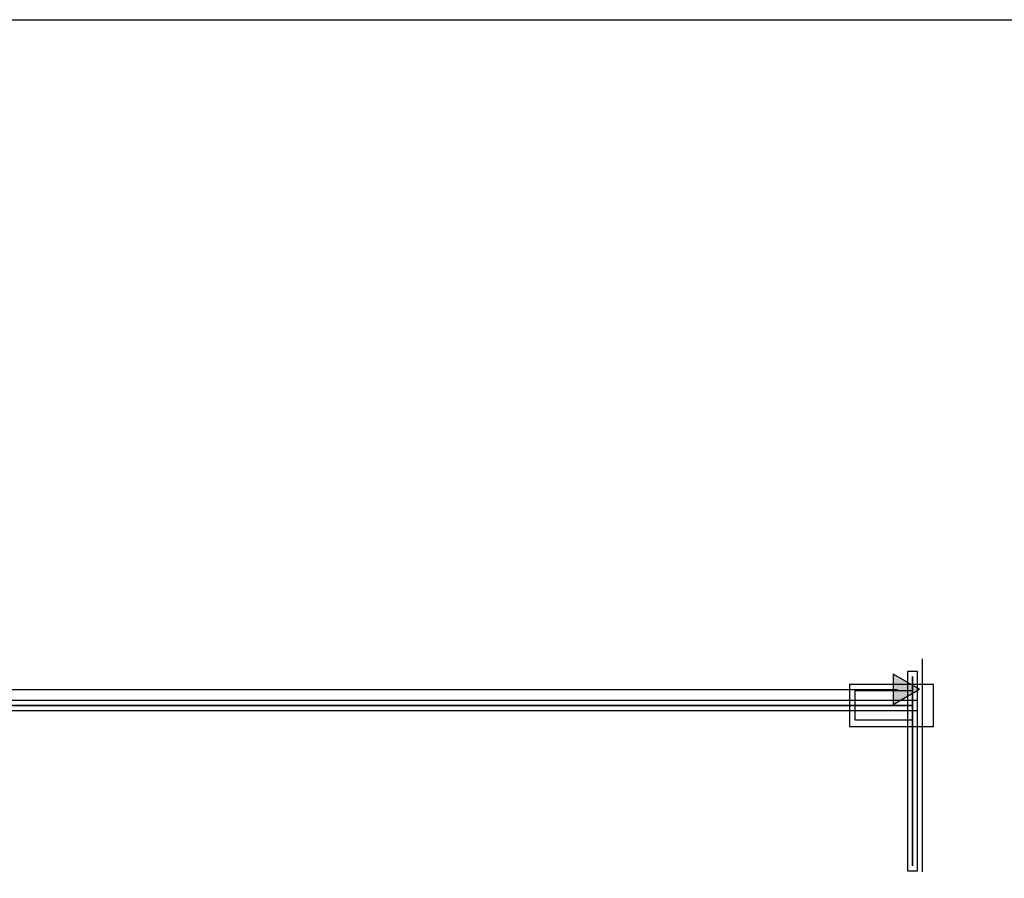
# Model space of a CAD drawing. Extents: x 0 to 566, y 0 to 372.
# Tile 21 of 24: x 169 to 265, y 288 to 372. Entities that reach past the tile are written whole.
import ezdxf

# ---------------------------------------------------------------- set-up
doc = ezdxf.new("R2010")
doc.units = 0
doc.layers.add('CAPA_1', color=7, linetype='CONTINUOUS')

# ---------------------------------------------------------------- blocks, each defined once
blk = doc.blocks.new('BLOCK_36')
at = {"layer": 'CAPA_1'}
blk.add_open_spline([(256.062, 289.114), (256.062, 289.114), (256.062, 289.114), (256.062, 289.114), (256.062, 289.114), (256.062, 307.654), (256.062, 307.654), (256.062, 307.654), (256.062, 289.114), (256.062, 289.114)], degree=3, knots=[0, 0, 0, 0, 1, 1, 1, 2, 2, 2, 3, 3, 3, 3], dxfattribs=at)
blk = doc.blocks.new('BLOCK_35')
at = {"layer": 'CAPA_1'}
blk.add_blockref('BLOCK_36', (0, 0), dxfattribs=at)
blk = doc.blocks.new('BLOCK_38')
at = {"layer": 'CAPA_1'}
blk.add_lwpolyline([(255.562, 288.614), (256.562, 288.614), (256.562, 308.154), (255.562, 308.154), (255.562, 288.614)], dxfattribs=at)
blk = doc.blocks.new('BLOCK_37')
at = {"layer": 'CAPA_1'}
blk.add_blockref('BLOCK_38', (0, 0), dxfattribs=at)
blk = doc.blocks.new('BLOCK_44')
at = {"layer": 'CAPA_1'}
blk.add_open_spline([(156.85, 304.819), (156.85, 304.819), (256.062, 304.819), (256.062, 304.819), (256.062, 304.819), (156.85, 304.819), (156.85, 304.819)], degree=3, knots=[0, 0, 0, 0, 1, 1, 1, 2, 2, 2, 2], dxfattribs=at)
blk = doc.blocks.new('BLOCK_43')
at = {"layer": 'CAPA_1'}
blk.add_blockref('BLOCK_44', (0, 0), dxfattribs=at)
blk = doc.blocks.new('BLOCK_46')
at = {"layer": 'CAPA_1'}
blk.add_lwpolyline([(156.351, 304.319), (256.562, 304.319), (256.562, 305.319), (156.351, 305.319), (156.351, 304.319)], dxfattribs=at)
blk = doc.blocks.new('BLOCK_45')
at = {"layer": 'CAPA_1'}
blk.add_blockref('BLOCK_46', (0, 0), dxfattribs=at)
blk = doc.blocks.new('BLOCK_52')
at = {"layer": 'CAPA_1'}
blk.add_lwpolyline([(250.394, 303.402), (256.062, 303.402), (256.062, 306.236), (250.394, 306.236), (250.394, 303.402)], dxfattribs=at)
blk = doc.blocks.new('BLOCK_51')
at = {"layer": 'CAPA_1'}
blk.add_blockref('BLOCK_52', (0, 0), dxfattribs=at)
blk = doc.blocks.new('BLOCK_54')
at = {"layer": 'CAPA_1'}
blk.add_lwpolyline([(249.894, 302.762), (258.124, 302.762), (258.124, 306.877), (249.894, 306.877), (249.894, 302.762)], dxfattribs=at)
blk = doc.blocks.new('BLOCK_53')
at = {"layer": 'CAPA_1'}
blk.add_blockref('BLOCK_54', (0, 0), dxfattribs=at)
blk = doc.blocks.new('BLOCK_2')
at = {"layer": 'CAPA_1'}
blk.add_lwpolyline([(0, 372), (566.5, 372), (566.5, 0), (0, 0), (0, 372)], dxfattribs=at)
for name in ['BLOCK_37', 'BLOCK_35', 'BLOCK_53', 'BLOCK_51', 'BLOCK_45', 'BLOCK_43']:
    blk.add_blockref(name, (0, 0), dxfattribs=at)
blk = doc.blocks.new('BLOCK_2255')
at = {"layer": 'CAPA_1'}
blk.add_lwpolyline([(0, 372), (566.5, 372), (566.5, 0), (0, 0), (0, 372)], dxfattribs=at)
blk = doc.blocks.new('*U2256')
at = {"layer": 'CAPA_1', "color": 250, "extrusion": (0, 0, -1)}
blk.add_solid([(-254.158, 304.907), (-254.158, 307.897), (-256.749, 306.403)], dxfattribs=at)

msp = doc.modelspace()

# ---------------------------------------------------------------- linework, layer by layer
at = {"layer": 'CAPA_1', "color": 250}
for points in [[(257, 309.394), (257, 288.519)], [(58.903, 306.394), (254.596, 306.394)]]:
    msp.add_lwpolyline(points, dxfattribs=at)
at = {"layer": 'CAPA_1'}
msp.add_lwpolyline([(254.158, 304.907), (256.749, 306.403), (254.158, 307.897), (254.158, 304.907)], dxfattribs=at)

# ---------------------------------------------------------------- block references
for name in ['BLOCK_2', 'BLOCK_2255']:
    msp.add_blockref(name, (0, 0), dxfattribs=at)
at = {"layer": 'CAPA_1', "color": 250}
msp.add_blockref('*U2256', (0, 0), dxfattribs=at)

doc.saveas('drawing.dxf')
